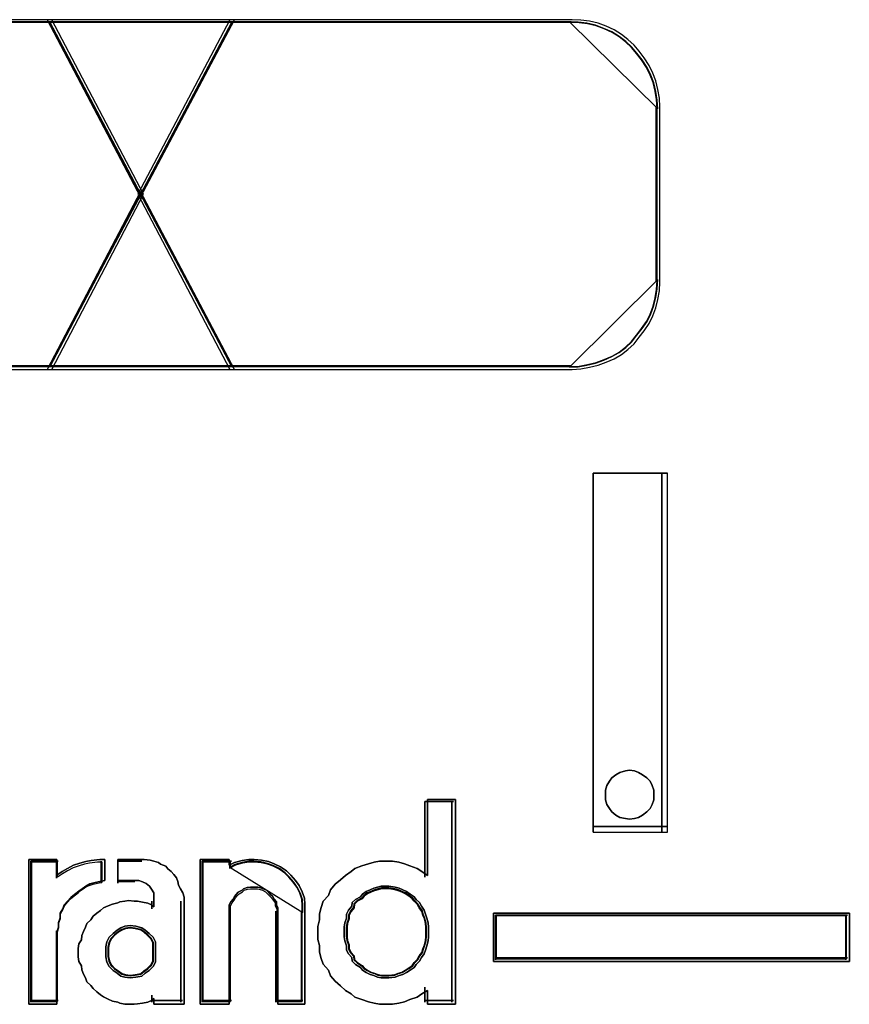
# Model space of a CAD drawing. Extents: x -558982 to 5119495, y -5290134 to 121759.
# Tile 202 of 256: x -466986 to -466890, y 30762 to 30877. Entities that reach past the tile are written whole.
import ezdxf

# ---------------------------------------------------------------- set-up
doc = ezdxf.new("R2010")
doc.units = 0
doc.header["$MEASUREMENT"] = 0
doc.layers.get('0').update_dxf_attribs({"color": 252})
doc.layers.add('45', color=8, linetype='Continuous')

# ---------------------------------------------------------------- blocks, each defined once
blk = doc.blocks.new('*U1033')
at = {"layer": '45', "color": 3}
for points in [[(161.254029, -167.634137), (165.256745, -167.634137), (165.256745, -167.634137), (166.325317, -165.590777), (165.256745, -163.553357), (161.254029, -163.553357)], [(161.254029, -167.634137), (165.256745, -167.634137), (165.256745, -167.634137), (166.325317, -165.590777), (165.256745, -163.553357), (161.254029, -163.553357)], [(161.254029, -167.634137), (165.256745, -167.634137), (165.256745, -167.634137), (166.325317, -165.590777), (165.256745, -163.553357), (161.254029, -163.553357)], [(161.254029, -167.634137), (165.256745, -167.634137), (166.325317, -165.590777), (165.256745, -163.553357), (165.256745, -163.553357), (161.254029, -163.553357)], [(161.254029, -167.634137), (165.256745, -167.634137), (166.325317, -165.590777), (166.325317, -165.590777), (165.256745, -163.553357), (161.254029, -163.553357)], [(161.254029, -167.634137), (165.256745, -167.634137), (165.256745, -167.634137), (166.325317, -165.590777), (165.256745, -163.553357), (161.254029, -163.553357)], [(161.275227, -167.602359), (165.236103, -167.602359), (165.236103, -167.602359), (166.293505, -165.590823), (165.236103, -163.585135), (161.275227, -163.585135)], [(161.275227, -167.602359), (165.236103, -167.602359), (165.236103, -167.602359), (166.293505, -165.590823), (165.236103, -163.585135), (161.275227, -163.585135)], [(161.275227, -167.602359), (165.236103, -167.602359), (165.236103, -167.602359), (166.293505, -165.590823), (165.236103, -163.585135), (161.275227, -163.585135)], [(161.275227, -167.602359), (165.236103, -167.602359), (166.293505, -165.590823), (165.236103, -163.585135), (165.236103, -163.585135), (161.275227, -163.585135)], [(161.275227, -167.602359), (165.236103, -167.602359), (166.293505, -165.590823), (166.293505, -165.590823), (165.236103, -163.585135), (161.275227, -163.585135)], [(161.275227, -167.602359), (165.236103, -167.602359), (165.236103, -167.602359), (166.293505, -165.590823), (165.236103, -163.585135), (161.275227, -163.585135)]]:
    blk.add_lwpolyline(points, dxfattribs=at)
for points in [[(171.317175, -163.57719), (161.267184, -163.57719), (171.317175, -163.57719)], [(165.201288, -163.553357), (166.291818, -165.624201), (167.388373, -163.553357), (165.201288, -163.553357)], [(167.388373, -163.553357), (165.201288, -163.553357), (166.291818, -165.624201), (167.388373, -163.553357)], [(166.291818, -165.624201), (167.388373, -163.553357), (165.201288, -163.553357), (166.291818, -165.624201)], [(167.388373, -163.553357), (165.201288, -163.553357), (166.291818, -165.624201), (167.388373, -163.553357)], [(167.388373, -163.553357), (165.201288, -163.553357), (166.291818, -165.624201), (167.388373, -163.553357)], [(167.388373, -163.553357), (165.201288, -163.553357), (166.291818, -165.624201), (167.388373, -163.553357)], [(167.388373, -163.553357), (165.201288, -163.553357), (166.291818, -165.624201), (167.388373, -163.553357)], [(165.225147, -163.57719), (167.364514, -167.610304), (165.225147, -163.57719)], [(167.364514, -163.57719), (165.225147, -167.610304), (167.364514, -163.57719)], [(165.2331, -163.585135), (166.291906, -165.592423), (167.356561, -163.585135), (165.2331, -163.585135)], [(167.356561, -163.585135), (165.2331, -163.585135), (166.291906, -165.592423), (167.356561, -163.585135)], [(166.291906, -165.592423), (167.356561, -163.585135), (165.2331, -163.585135), (166.291906, -165.592423)], [(167.356561, -163.585135), (165.2331, -163.585135), (166.291906, -165.592423), (167.356561, -163.585135)], [(167.356561, -163.585135), (165.2331, -163.585135), (166.291906, -165.592423), (167.356561, -163.585135)], [(167.356561, -163.585135), (165.2331, -163.585135), (166.291906, -165.592423), (167.356561, -163.585135)], [(167.356561, -163.585135), (165.2331, -163.585135), (166.291906, -165.592423), (167.356561, -163.585135)], [(166.259042, -165.590777), (167.333411, -167.634137), (171.329829, -167.634137), (171.430182, -167.628197), (171.530535, -167.610377), (171.630888, -167.586617), (171.725338, -167.550977), (171.819788, -167.509397), (171.902432, -167.461877), (171.979173, -167.402477), (172.05001, -167.337137), (172.109042, -167.259917), (172.168073, -167.182697), (172.227104, -167.099537), (172.268426, -167.010437), (172.303845, -166.915397), (172.327457, -166.820357), (172.345167, -166.719377), (172.35107, -166.612457), (172.35107, -164.569097), (172.345167, -164.468117), (172.327457, -164.367137), (172.303845, -164.266157), (172.268426, -164.177057), (172.227104, -164.087957), (172.168073, -163.998857), (172.109042, -163.921637), (172.05001, -163.850357), (171.979173, -163.785017), (171.902432, -163.725617), (171.819788, -163.672157), (171.725338, -163.630577), (171.630888, -163.594937), (171.530535, -163.571177), (171.430182, -163.559297), (171.329829, -163.553357), (167.333411, -163.553357), (166.259042, -165.590777)], [(171.329829, -163.553357), (167.333411, -163.553357), (166.259042, -165.590777), (167.333411, -167.634137), (171.329829, -167.634137), (171.430182, -167.628197), (171.530535, -167.610377), (171.630888, -167.586617), (171.725338, -167.550977), (171.819788, -167.509397), (171.902432, -167.461877), (171.979173, -167.402477), (172.05001, -167.337137), (172.109042, -167.259917), (172.168073, -167.182697), (172.227104, -167.099537), (172.268426, -167.010437), (172.303845, -166.915397), (172.327457, -166.820357), (172.345167, -166.719377), (172.35107, -166.612457), (172.35107, -164.569097), (172.345167, -164.468117), (172.327457, -164.367137), (172.303845, -164.266157), (172.268426, -164.177057), (172.227104, -164.087957), (172.168073, -163.998857), (172.109042, -163.921637), (172.05001, -163.850357), (171.979173, -163.785017), (171.902432, -163.725617), (171.819788, -163.672157), (171.725338, -163.630577), (171.630888, -163.594937), (171.530535, -163.571177), (171.430182, -163.559297), (171.329829, -163.553357)], [(166.259042, -165.590777), (167.333411, -167.634137), (171.329829, -167.634137), (171.430182, -167.628197), (171.530535, -167.610377), (171.630888, -167.586617), (171.725338, -167.550977), (171.819788, -167.509397), (171.902432, -167.461877), (171.979173, -167.402477), (172.05001, -167.337137), (172.109042, -167.259917), (172.168073, -167.182697), (172.227104, -167.099537), (172.268426, -167.010437), (172.303845, -166.915397), (172.327457, -166.820357), (172.345167, -166.719377), (172.35107, -166.612457), (172.35107, -164.569097), (172.345167, -164.468117), (172.327457, -164.367137), (172.303845, -164.266157), (172.268426, -164.177057), (172.227104, -164.087957), (172.168073, -163.998857), (172.109042, -163.921637), (172.05001, -163.850357), (171.979173, -163.785017), (171.902432, -163.725617), (171.819788, -163.672157), (171.725338, -163.630577), (171.630888, -163.594937), (171.530535, -163.571177), (171.430182, -163.559297), (171.329829, -163.553357), (167.333411, -163.553357), (166.259042, -165.590777)], [(167.333411, -163.553357), (166.259042, -165.590777), (167.333411, -167.634137), (171.329829, -167.634137), (171.430182, -167.628197), (171.530535, -167.610377), (171.630888, -167.586617), (171.725338, -167.550977), (171.819788, -167.509397), (171.902432, -167.461877), (171.979173, -167.402477), (172.05001, -167.337137), (172.109042, -167.259917), (172.168073, -167.182697), (172.227104, -167.099537), (172.268426, -167.010437), (172.303845, -166.915397), (172.327457, -166.820357), (172.345167, -166.719377), (172.35107, -166.612457), (172.35107, -164.569097), (172.345167, -164.468117), (172.327457, -164.367137), (172.303845, -164.266157), (172.268426, -164.177057), (172.227104, -164.087957), (172.168073, -163.998857), (172.109042, -163.921637), (172.05001, -163.850357), (171.979173, -163.785017), (171.902432, -163.725617), (171.819788, -163.672157), (171.725338, -163.630577), (171.630888, -163.594937), (171.530535, -163.571177), (171.430182, -163.559297), (171.329829, -163.553357), (167.333411, -163.553357)], [(167.333411, -163.553357), (166.259042, -165.590777), (167.333411, -167.634137), (171.329829, -167.634137), (171.430182, -167.628197), (171.530535, -167.610377), (171.630888, -167.586617), (171.725338, -167.550977), (171.819788, -167.509397), (171.902432, -167.461877), (171.979173, -167.402477), (172.05001, -167.337137), (172.109042, -167.259917), (172.168073, -167.182697), (172.227104, -167.099537), (172.268426, -167.010437), (172.303845, -166.915397), (172.327457, -166.820357), (172.345167, -166.719377), (172.35107, -166.612457), (172.35107, -164.569097), (172.345167, -164.468117), (172.327457, -164.367137), (172.303845, -164.266157), (172.268426, -164.177057), (172.227104, -164.087957), (172.168073, -163.998857), (172.109042, -163.921637), (172.05001, -163.850357), (171.979173, -163.785017), (171.902432, -163.725617), (171.819788, -163.672157), (171.725338, -163.630577), (171.630888, -163.594937), (171.530535, -163.571177), (171.430182, -163.559297), (171.329829, -163.553357), (167.333411, -163.553357)], [(171.329829, -167.634137), (171.430182, -167.628197), (171.530535, -167.610377), (171.630888, -167.586617), (171.725338, -167.550977), (171.819788, -167.509397), (171.902432, -167.461877), (171.979173, -167.402477), (172.05001, -167.337137), (172.109042, -167.259917), (172.168073, -167.182697), (172.227104, -167.099537), (172.268426, -167.010437), (172.303845, -166.915397), (172.327457, -166.820357), (172.345167, -166.719377), (172.35107, -166.612457), (172.35107, -164.569097), (172.345167, -164.468117), (172.327457, -164.367137), (172.303845, -164.266157), (172.268426, -164.177057), (172.227104, -164.087957), (172.168073, -163.998857), (172.109042, -163.921637), (172.05001, -163.850357), (171.979173, -163.785017), (171.902432, -163.725617), (171.819788, -163.672157), (171.725338, -163.630577), (171.630888, -163.594937), (171.530535, -163.571177), (171.430182, -163.559297), (171.329829, -163.553357), (167.333411, -163.553357), (166.259042, -165.590777), (167.333411, -167.634137), (171.329829, -167.634137)], [(166.290854, -165.590823), (167.354003, -167.602359), (171.308682, -167.602359), (171.407987, -167.596512), (171.507292, -167.578969), (171.606598, -167.555579), (171.700061, -167.520494), (171.793525, -167.479562), (171.875306, -167.432782), (171.951245, -167.374307), (172.021342, -167.309985), (172.079757, -167.233967), (172.138172, -167.15795), (172.196587, -167.076085), (172.237477, -166.988373), (172.272526, -166.894813), (172.295892, -166.801253), (172.313416, -166.701846), (172.319258, -166.596591), (172.319258, -164.585055), (172.313416, -164.485648), (172.295892, -164.386241), (172.272526, -164.286833), (172.237477, -164.199121), (172.196587, -164.111409), (172.138172, -164.023696), (172.079757, -163.947679), (172.021342, -163.877509), (171.951245, -163.813187), (171.875306, -163.754712), (171.793525, -163.702085), (171.700061, -163.661152), (171.606598, -163.626067), (171.507292, -163.602677), (171.407987, -163.590982), (171.308682, -163.585135), (167.354003, -163.585135), (166.290854, -165.590823)], [(171.308682, -163.585135), (167.354003, -163.585135), (166.290854, -165.590823), (167.354003, -167.602359), (171.308682, -167.602359), (171.407987, -167.596512), (171.507292, -167.578969), (171.606598, -167.555579), (171.700061, -167.520494), (171.793525, -167.479562), (171.875306, -167.432782), (171.951245, -167.374307), (172.021342, -167.309985), (172.079757, -167.233967), (172.138172, -167.15795), (172.196587, -167.076085), (172.237477, -166.988373), (172.272526, -166.894813), (172.295892, -166.801253), (172.313416, -166.701846), (172.319258, -166.596591), (172.319258, -164.585055), (172.313416, -164.485648), (172.295892, -164.386241), (172.272526, -164.286833), (172.237477, -164.199121), (172.196587, -164.111409), (172.138172, -164.023696), (172.079757, -163.947679), (172.021342, -163.877509), (171.951245, -163.813187), (171.875306, -163.754712), (171.793525, -163.702085), (171.700061, -163.661152), (171.606598, -163.626067), (171.507292, -163.602677), (171.407987, -163.590982), (171.308682, -163.585135)], [(166.290854, -165.590823), (167.354003, -167.602359), (171.308682, -167.602359), (171.407987, -167.596512), (171.507292, -167.578969), (171.606598, -167.555579), (171.700061, -167.520494), (171.793525, -167.479562), (171.875306, -167.432782), (171.951245, -167.374307), (172.021342, -167.309985), (172.079757, -167.233967), (172.138172, -167.15795), (172.196587, -167.076085), (172.237477, -166.988373), (172.272526, -166.894813), (172.295892, -166.801253), (172.313416, -166.701846), (172.319258, -166.596591), (172.319258, -164.585055), (172.313416, -164.485648), (172.295892, -164.386241), (172.272526, -164.286833), (172.237477, -164.199121), (172.196587, -164.111409), (172.138172, -164.023696), (172.079757, -163.947679), (172.021342, -163.877509), (171.951245, -163.813187), (171.875306, -163.754712), (171.793525, -163.702085), (171.700061, -163.661152), (171.606598, -163.626067), (171.507292, -163.602677), (171.407987, -163.590982), (171.308682, -163.585135), (167.354003, -163.585135), (166.290854, -165.590823)], [(167.354003, -163.585135), (166.290854, -165.590823), (167.354003, -167.602359), (171.308682, -167.602359), (171.407987, -167.596512), (171.507292, -167.578969), (171.606598, -167.555579), (171.700061, -167.520494), (171.793525, -167.479562), (171.875306, -167.432782), (171.951245, -167.374307), (172.021342, -167.309985), (172.079757, -167.233967), (172.138172, -167.15795), (172.196587, -167.076085), (172.237477, -166.988373), (172.272526, -166.894813), (172.295892, -166.801253), (172.313416, -166.701846), (172.319258, -166.596591), (172.319258, -164.585055), (172.313416, -164.485648), (172.295892, -164.386241), (172.272526, -164.286833), (172.237477, -164.199121), (172.196587, -164.111409), (172.138172, -164.023696), (172.079757, -163.947679), (172.021342, -163.877509), (171.951245, -163.813187), (171.875306, -163.754712), (171.793525, -163.702085), (171.700061, -163.661152), (171.606598, -163.626067), (171.507292, -163.602677), (171.407987, -163.590982), (171.308682, -163.585135), (167.354003, -163.585135)], [(167.354003, -163.585135), (166.290854, -165.590823), (167.354003, -167.602359), (171.308682, -167.602359), (171.407987, -167.596512), (171.507292, -167.578969), (171.606598, -167.555579), (171.700061, -167.520494), (171.793525, -167.479562), (171.875306, -167.432782), (171.951245, -167.374307), (172.021342, -167.309985), (172.079757, -167.233967), (172.138172, -167.15795), (172.196587, -167.076085), (172.237477, -166.988373), (172.272526, -166.894813), (172.295892, -166.801253), (172.313416, -166.701846), (172.319258, -166.596591), (172.319258, -164.585055), (172.313416, -164.485648), (172.295892, -164.386241), (172.272526, -164.286833), (172.237477, -164.199121), (172.196587, -164.111409), (172.138172, -164.023696), (172.079757, -163.947679), (172.021342, -163.877509), (171.951245, -163.813187), (171.875306, -163.754712), (171.793525, -163.702085), (171.700061, -163.661152), (171.606598, -163.626067), (171.507292, -163.602677), (171.407987, -163.590982), (171.308682, -163.585135), (167.354003, -163.585135)], [(171.308682, -167.602359), (171.407987, -167.596512), (171.507292, -167.578969), (171.606598, -167.555579), (171.700061, -167.520494), (171.793525, -167.479562), (171.875306, -167.432782), (171.951245, -167.374307), (172.021342, -167.309985), (172.079757, -167.233967), (172.138172, -167.15795), (172.196587, -167.076085), (172.237477, -166.988373), (172.272526, -166.894813), (172.295892, -166.801253), (172.313416, -166.701846), (172.319258, -166.596591), (172.319258, -164.585055), (172.313416, -164.485648), (172.295892, -164.386241), (172.272526, -164.286833), (172.237477, -164.199121), (172.196587, -164.111409), (172.138172, -164.023696), (172.079757, -163.947679), (172.021342, -163.877509), (171.951245, -163.813187), (171.875306, -163.754712), (171.793525, -163.702085), (171.700061, -163.661152), (171.606598, -163.626067), (171.507292, -163.602677), (171.407987, -163.590982), (171.308682, -163.585135), (167.354003, -163.585135), (166.290854, -165.590823), (167.354003, -167.602359), (171.308682, -167.602359)], [(172.327211, -164.594075), (172.321265, -164.492981), (172.303428, -164.391887), (172.279646, -164.290794), (172.243972, -164.201593), (172.202353, -164.112393), (172.142896, -164.023192), (172.08344, -163.945885), (172.023984, -163.874525), (171.952636, -163.809111), (171.875343, -163.749644), (171.792105, -163.696124), (171.696975, -163.654497), (171.601845, -163.618817), (171.500769, -163.59503), (171.399693, -163.583137), (171.298618, -163.57719), (172.327211, -164.594075)], [(172.308654, -166.606659), (172.308654, -164.575538), (172.308654, -166.606659)], [(167.388373, -167.634137), (166.291818, -165.557997), (165.201288, -167.634137), (167.388373, -167.634137)], [(167.388373, -167.634137), (166.291818, -165.557997), (165.201288, -167.634137), (167.388373, -167.634137)], [(167.388373, -167.634137), (166.291818, -165.557997), (165.201288, -167.634137), (167.388373, -167.634137)], [(167.388373, -167.634137), (166.291818, -165.557997), (165.201288, -167.634137), (167.388373, -167.634137)], [(167.388373, -167.634137), (166.291818, -165.557997), (165.201288, -167.634137), (167.388373, -167.634137)], [(167.388373, -167.634137), (166.291818, -165.557997), (165.201288, -167.634137), (167.388373, -167.634137)], [(167.388373, -167.634137), (166.291818, -165.557997), (165.201288, -167.634137), (167.388373, -167.634137)], [(167.356561, -167.602359), (166.291906, -165.589775), (165.2331, -167.602359), (167.356561, -167.602359)], [(167.356561, -167.602359), (166.291906, -165.589775), (165.2331, -167.602359), (167.356561, -167.602359)], [(167.356561, -167.602359), (166.291906, -165.589775), (165.2331, -167.602359), (167.356561, -167.602359)], [(167.356561, -167.602359), (166.291906, -165.589775), (165.2331, -167.602359), (167.356561, -167.602359)], [(167.356561, -167.602359), (166.291906, -165.589775), (165.2331, -167.602359), (167.356561, -167.602359)], [(167.356561, -167.602359), (166.291906, -165.589775), (165.2331, -167.602359), (167.356561, -167.602359)], [(167.356561, -167.602359), (166.291906, -165.589775), (165.2331, -167.602359), (167.356561, -167.602359)], [(171.298618, -167.610304), (171.399693, -167.604345), (171.500769, -167.58647), (171.601845, -167.562637), (171.696975, -167.526887), (171.792105, -167.485179), (171.875343, -167.437513), (171.952636, -167.37793), (172.023984, -167.312388), (172.08344, -167.23493), (172.142896, -167.157472), (172.202353, -167.074056), (172.243972, -166.984681), (172.279646, -166.889348), (172.303428, -166.794015), (172.321265, -166.692724), (172.327211, -166.585474), (171.298618, -167.610304)], [(171.317175, -167.591767), (161.267184, -167.591767), (171.317175, -167.591767)]]:
    blk.add_lwpolyline(points, close=True, dxfattribs=at)
at = {"layer": '45', "color": 7}
for points in [[(171.571672, -173.033689), (171.571672, -168.846984), (171.571672, -173.033689)], [(171.571672, -168.846984), (172.438553, -168.846984), (171.571672, -168.846984)], [(171.571672, -173.033689), (172.438553, -173.033689), (172.438553, -168.846984), (171.571672, -168.846984), (171.571672, -173.033689)], [(172.372278, -173.033689), (172.372278, -168.846984), (172.372278, -173.033689)], [(172.279493, -172.59807), (172.279493, -172.545108), (172.259657, -172.492145), (172.239821, -172.439182), (172.200149, -172.39946), (172.147254, -172.366358), (172.10097, -172.339877), (172.054687, -172.320016), (171.995179, -172.313396), (171.948896, -172.320016), (171.882776, -172.339877), (171.836493, -172.366358), (171.790209, -172.39946), (171.763761, -172.439182), (171.730702, -172.492145), (171.717478, -172.545108), (171.717478, -172.59807), (171.717478, -172.657653), (171.730702, -172.710616), (171.763761, -172.756959), (171.790209, -172.796681), (171.836493, -172.836403), (171.882776, -172.862884), (171.948896, -172.876125), (171.995179, -172.882745), (172.054687, -172.876125), (172.10097, -172.862884), (172.147254, -172.836403), (172.200149, -172.796681), (172.239821, -172.756959), (172.259657, -172.710616), (172.279493, -172.657653), (172.279493, -172.59807)], [(171.995179, -172.313396), (172.054687, -172.320016), (172.10097, -172.339877), (172.147254, -172.366358), (172.200149, -172.39946), (172.239821, -172.439182), (172.259657, -172.492145), (172.279493, -172.545108), (172.279493, -172.59807), (172.279493, -172.657653), (172.259657, -172.710616), (172.239821, -172.756959), (172.200149, -172.796681), (172.147254, -172.836403), (172.10097, -172.862884), (172.054687, -172.876125), (171.995179, -172.882745), (171.948896, -172.876125), (171.882776, -172.862884), (171.836493, -172.836403), (171.790209, -172.796681), (171.763761, -172.756959), (171.730702, -172.710616), (171.717478, -172.657653), (171.717478, -172.59807), (171.717478, -172.545108), (171.730702, -172.492145), (171.763761, -172.439182), (171.790209, -172.39946), (171.836493, -172.366358), (171.882776, -172.339877), (171.948896, -172.320016), (171.995179, -172.313396)], [(169.967809, -172.652357), (169.967809, -175.043625), (169.639204, -175.043625), (169.639204, -174.881403), (169.572266, -174.923461), (169.517498, -174.95951), (169.432304, -174.989551), (169.371452, -175.013584), (169.304514, -175.031609), (169.23149, -175.043625), (169.146296, -175.043625), (169.079358, -175.043625), (169.018505, -175.031609), (168.951567, -175.013584), (168.872459, -174.989551), (168.79335, -174.95951), (168.750753, -174.923461), (168.683815, -174.881403), (168.622962, -174.82733), (168.562109, -174.773256), (168.507342, -174.713174), (168.483001, -174.647083), (168.422148, -174.574985), (168.397807, -174.508894), (168.379551, -174.436796), (168.379551, -174.358689), (168.361295, -174.286591), (168.361295, -174.208484), (168.361295, -174.136385), (168.379551, -174.058279), (168.379551, -173.98618), (168.397807, -173.914081), (168.422148, -173.841983), (168.483001, -173.775893), (168.507342, -173.709802), (168.562109, -173.643712), (168.622962, -173.589638), (168.683815, -173.541572), (168.750753, -173.493507), (168.79335, -173.457457), (168.872459, -173.427416), (168.951567, -173.403384), (169.018505, -173.385359), (169.079358, -173.373342), (169.146296, -173.373342), (169.23149, -173.373342), (169.304514, -173.385359), (169.371452, -173.403384), (169.432304, -173.427416), (169.517498, -173.457457), (169.572266, -173.493507), (169.639204, -173.541572), (169.639204, -172.652357), (169.967809, -172.652357)], [(168.507342, -173.709802), (168.483001, -173.775893), (168.422148, -173.841983), (168.397807, -173.914081), (168.379551, -173.98618), (168.379551, -174.058279), (168.361295, -174.136385), (168.361295, -174.208484), (168.361295, -174.286591), (168.379551, -174.358689), (168.379551, -174.436796), (168.397807, -174.508894), (168.422148, -174.574985), (168.483001, -174.647083), (168.507342, -174.713174), (168.562109, -174.773256), (168.622962, -174.82733), (168.683815, -174.881403), (168.750753, -174.923461), (168.79335, -174.95951), (168.872459, -174.989551), (168.951567, -175.013584), (169.018505, -175.031609), (169.079358, -175.043625), (169.146296, -175.043625), (169.23149, -175.043625), (169.304514, -175.031609), (169.371452, -175.013584), (169.432304, -174.989551), (169.517498, -174.95951), (169.572266, -174.923461), (169.639204, -174.881403), (169.639204, -175.043625), (169.967809, -175.043625), (169.967809, -172.652357), (169.639204, -172.652357), (169.639204, -173.541572), (169.572266, -173.493507), (169.517498, -173.457457), (169.432304, -173.427416), (169.371452, -173.403384), (169.304514, -173.385359), (169.23149, -173.373342), (169.146296, -173.373342), (169.079358, -173.373342), (169.018505, -173.385359), (168.951567, -173.403384), (168.872459, -173.427416), (168.79335, -173.457457), (168.750753, -173.493507), (168.683815, -173.541572), (168.622962, -173.589638), (168.562109, -173.643712), (168.507342, -173.709802)], [(169.609922, -172.67619), (169.609922, -173.560668), (169.609922, -172.67619)], [(169.609922, -172.67619), (169.94395, -172.67619), (169.609922, -172.67619)], [(169.925393, -172.67619), (169.925393, -175.019792), (169.925393, -172.67619)], [(171.571672, -172.967485), (172.438553, -172.967485), (171.571672, -172.967485)], [(164.986556, -173.354114), (165.314078, -173.354114), (165.314078, -173.536435), (165.377063, -173.493893), (165.440048, -173.457429), (165.509332, -173.420965), (165.584914, -173.396655), (165.654197, -173.378423), (165.717182, -173.366268), (165.817958, -173.354114), (165.874645, -173.354114), (165.874645, -173.597209), (165.817958, -173.609363), (165.761272, -173.621518), (165.698287, -173.63975), (165.654197, -173.66406), (165.610108, -173.694447), (165.572317, -173.724834), (165.521929, -173.761298), (165.477839, -173.797762), (165.440048, -173.840304), (165.402257, -173.882846), (165.383361, -173.931465), (165.351869, -173.980084), (165.351869, -174.03478), (165.332973, -174.089477), (165.332973, -174.144173), (165.314078, -174.198869), (165.314078, -175.043625), (164.986556, -175.043625), (164.986556, -173.354114)], [(165.572317, -173.724834), (165.610108, -173.694447), (165.654197, -173.66406), (165.698287, -173.63975), (165.761272, -173.621518), (165.817958, -173.609363), (165.874645, -173.597209), (165.874645, -173.354114), (165.817958, -173.354114), (165.717182, -173.366268), (165.654197, -173.378423), (165.584914, -173.396655), (165.509332, -173.420965), (165.440048, -173.457429), (165.377063, -173.493893), (165.314078, -173.536435), (165.314078, -173.354114), (164.986556, -173.354114), (164.986556, -175.043625), (165.314078, -175.043625), (165.314078, -174.198869), (165.332973, -174.144173), (165.332973, -174.089477), (165.351869, -174.03478), (165.351869, -173.980084), (165.383361, -173.931465), (165.402257, -173.882846), (165.440048, -173.840304), (165.477839, -173.797762), (165.521929, -173.761298), (165.572317, -173.724834)], [(165.010415, -173.375299), (165.010415, -175.019792), (165.010415, -173.375299)], [(165.010415, -173.375299), (165.331187, -173.375299), (165.010415, -173.375299)], [(165.562164, -173.742666), (165.597247, -173.713422), (165.638178, -173.684178), (165.679109, -173.660783), (165.737582, -173.643237), (165.790207, -173.631539), (165.842833, -173.619842), (165.842833, -173.385891), (165.790207, -173.385891), (165.696651, -173.397589), (165.638178, -173.409286), (165.573858, -173.426833), (165.503691, -173.450228), (165.439371, -173.48532), (165.380898, -173.520413), (165.322426, -173.561354), (165.322426, -173.385891), (165.018368, -173.385891), (165.018368, -175.011848), (165.322426, -175.011848), (165.322426, -174.198869), (165.339968, -174.14623), (165.339968, -174.093592), (165.357509, -174.040953), (165.357509, -173.988314), (165.386746, -173.941524), (165.404288, -173.894734), (165.439371, -173.853792), (165.474455, -173.812851), (165.515386, -173.777758), (165.562164, -173.742666)], [(165.31263, -173.375299), (165.31263, -173.571261), (165.31263, -173.375299)], [(166.8025, -173.834227), (166.8025, -175.043625), (166.445259, -175.043625), (166.445259, -174.976774), (166.420622, -175.001084), (166.377507, -175.019316), (166.315913, -175.03147), (166.25432, -175.037548), (166.217364, -175.043625), (166.149612, -175.043625), (166.106496, -175.043625), (166.051063, -175.03147), (166.026425, -175.019316), (165.964832, -175.007161), (165.915558, -174.982851), (165.860124, -174.958542), (165.823168, -174.934232), (165.780053, -174.897768), (165.736937, -174.861304), (165.7123, -174.82484), (165.663026, -174.782298), (165.650707, -174.733679), (165.62607, -174.691137), (165.607592, -174.642518), (165.601432, -174.593899), (165.570636, -174.54528), (165.564476, -174.490584), (165.564476, -174.441965), (165.564476, -174.393346), (165.570636, -174.338649), (165.601432, -174.29003), (165.607592, -174.241411), (165.62607, -174.192792), (165.650707, -174.144173), (165.663026, -174.101631), (165.7123, -174.05909), (165.736937, -174.016548), (165.780053, -173.980084), (165.823168, -173.949697), (165.860124, -173.91931), (165.915558, -173.895), (165.964832, -173.876768), (166.026425, -173.858536), (166.051063, -173.846381), (166.106496, -173.840304), (166.149612, -173.834227), (166.217364, -173.840304), (166.25432, -173.840304), (166.315913, -173.852459), (166.377507, -173.864613), (166.420622, -173.882846), (166.445259, -173.907155), (166.445259, -173.834227), (166.445259, -173.791685), (166.445259, -173.743066), (166.420622, -173.700524), (166.395984, -173.66406), (166.359029, -173.633673), (166.315913, -173.615441), (166.272798, -173.597209), (166.217364, -173.597209), (166.026425, -173.597209), (166.026425, -173.354114), (166.303595, -173.354114), (166.334391, -173.354114), (166.402144, -173.360191), (166.445259, -173.372346), (166.500693, -173.390578), (166.52533, -173.40881), (166.586923, -173.433119), (166.611561, -173.463506), (166.648517, -173.493893), (166.679313, -173.530358), (166.71011, -173.566822), (166.728588, -173.609363), (166.734747, -173.651905), (166.759384, -173.694447), (166.784022, -173.743066), (166.8025, -173.791685), (166.8025, -173.834227)], [(166.611561, -173.463506), (166.586923, -173.433119), (166.52533, -173.40881), (166.500693, -173.390578), (166.445259, -173.372346), (166.402144, -173.360191), (166.334391, -173.354114), (166.303595, -173.354114), (166.026425, -173.354114), (166.026425, -173.597209), (166.217364, -173.597209), (166.272798, -173.597209), (166.315913, -173.615441), (166.359029, -173.633673), (166.395984, -173.66406), (166.420622, -173.700524), (166.445259, -173.743066), (166.445259, -173.791685), (166.445259, -173.834227), (166.445259, -173.907155), (166.420622, -173.882846), (166.377507, -173.864613), (166.315913, -173.852459), (166.25432, -173.840304), (166.217364, -173.840304), (166.149612, -173.834227), (166.106496, -173.840304), (166.051063, -173.846381), (166.026425, -173.858536), (165.964832, -173.876768), (165.915558, -173.895), (165.860124, -173.91931), (165.823168, -173.949697), (165.780053, -173.980084), (165.736937, -174.016548), (165.7123, -174.05909), (165.663026, -174.101631), (165.650707, -174.144173), (165.62607, -174.192792), (165.607592, -174.241411), (165.601432, -174.29003), (165.570636, -174.338649), (165.564476, -174.393346), (165.564476, -174.441965), (165.564476, -174.490584), (165.570636, -174.54528), (165.601432, -174.593899), (165.607592, -174.642518), (165.62607, -174.691137), (165.650707, -174.733679), (165.663026, -174.782298), (165.7123, -174.82484), (165.736937, -174.861304), (165.780053, -174.897768), (165.823168, -174.934232), (165.860124, -174.958542), (165.915558, -174.982851), (165.964832, -175.007161), (166.026425, -175.019316), (166.051063, -175.03147), (166.106496, -175.043625), (166.149612, -175.043625), (166.217364, -175.043625), (166.25432, -175.037548), (166.315913, -175.03147), (166.377507, -175.019316), (166.420622, -175.001084), (166.445259, -174.976774), (166.445259, -175.043625), (166.8025, -175.043625), (166.8025, -173.834227), (166.8025, -173.791685), (166.784022, -173.743066), (166.759384, -173.694447), (166.734747, -173.651905), (166.728588, -173.609363), (166.71011, -173.566822), (166.679313, -173.530358), (166.648517, -173.493893), (166.611561, -173.463506)], [(165.832229, -173.375299), (165.832229, -173.62952), (165.832229, -173.375299)], [(166.025753, -173.375299), (166.025753, -173.62952), (166.025753, -173.375299)], [(166.30676, -173.375299), (166.025753, -173.375299), (166.30676, -173.375299)], [(167.327547, -173.420965), (167.38927, -173.390578), (167.475683, -173.366268), (167.555923, -173.354114), (167.617646, -173.354114), (167.704058, -173.360191), (167.784298, -173.378423), (167.852194, -173.402733), (167.926261, -173.439197), (167.994157, -173.487816), (168.043535, -173.536435), (168.099086, -173.597209), (168.142292, -173.657983), (168.179326, -173.730911), (168.204015, -173.80384), (168.210187, -173.876768), (168.210187, -173.955774), (168.210187, -175.043625), (167.8954, -175.043625), (167.8954, -173.955774), (167.8954, -173.91931), (167.876883, -173.882846), (167.876883, -173.846381), (167.852194, -173.815994), (167.833677, -173.785608), (167.808987, -173.761298), (167.784298, -173.736988), (167.759609, -173.712679), (167.722575, -173.694447), (167.679369, -173.682292), (167.660852, -173.676215), (167.611474, -173.676215), (167.57444, -173.676215), (167.537406, -173.682292), (167.4942, -173.694447), (167.475683, -173.712679), (167.432477, -173.736988), (167.407787, -173.761298), (167.38927, -173.785608), (167.370754, -173.815994), (167.346064, -173.846381), (167.327547, -173.882846), (167.327547, -173.91931), (167.327547, -173.955774), (167.327547, -175.043625), (166.98807, -175.043625), (166.98807, -173.354114), (167.327547, -173.354114), (167.327547, -173.420965)], [(168.142292, -173.657983), (168.099086, -173.597209), (168.043535, -173.536435), (167.994157, -173.487816), (167.926261, -173.439197), (167.852194, -173.402733), (167.784298, -173.378423), (167.704058, -173.360191), (167.617646, -173.354114), (167.555923, -173.354114), (167.475683, -173.366268), (167.38927, -173.390578), (167.327547, -173.420965), (167.327547, -173.354114), (166.98807, -173.354114), (166.98807, -175.043625), (167.327547, -175.043625), (167.327547, -173.955774), (167.327547, -173.91931), (167.327547, -173.882846), (167.346064, -173.846381), (167.370754, -173.815994), (167.38927, -173.785608), (167.407787, -173.761298), (167.432477, -173.736988), (167.475683, -173.712679), (167.4942, -173.694447), (167.537406, -173.682292), (167.57444, -173.676215), (167.611474, -173.676215), (167.660852, -173.676215), (167.679369, -173.682292), (167.722575, -173.694447), (167.759609, -173.712679), (167.784298, -173.736988), (167.808987, -173.761298), (167.833677, -173.785608), (167.852194, -173.815994), (167.876883, -173.846381), (167.876883, -173.882846), (167.8954, -173.91931), (167.8954, -173.955774), (167.8954, -175.043625), (168.210187, -175.043625), (168.210187, -173.955774), (168.210187, -173.876768), (168.204015, -173.80384), (168.179326, -173.730911), (168.142292, -173.657983)], [(167.01193, -173.375299), (167.01193, -175.019792), (167.01193, -173.375299)], [(167.01193, -173.375299), (167.351259, -173.375299), (167.01193, -173.375299)], [(168.114015, -173.678329), (168.073058, -173.619842), (168.020399, -173.561354), (167.973591, -173.514564), (167.909231, -173.467774), (167.839019, -173.432681), (167.774658, -173.409286), (167.698595, -173.39174), (167.616682, -173.385891), (167.558172, -173.385891), (167.482109, -173.397589), (167.400196, -173.420984), (167.341686, -173.450228), (167.341686, -173.385891), (167.019883, -173.385891), (167.019883, -175.011848), (167.341686, -175.011848), (167.341686, -173.964919), (167.341686, -173.929826), (167.341686, -173.894734), (167.359239, -173.859641), (167.382643, -173.830397), (167.400196, -173.801153), (167.417749, -173.777758), (167.441153, -173.754363), (167.482109, -173.730968), (167.499662, -173.713422), (167.540619, -173.701724), (167.575725, -173.695876), (167.610831, -173.695876), (167.657639, -173.695876), (167.675192, -173.701724), (167.716148, -173.713422), (167.751254, -173.730968), (167.774658, -173.754363), (167.798062, -173.777758), (167.821466, -173.801153), (167.839019, -173.830397), (167.862423, -173.859641), (167.862423, -173.894734), (167.879976, -173.929826), (167.879976, -173.964919), (167.879976, -175.011848), (168.178375, -175.011848), (168.178375, -173.964919), (168.178375, -173.888885), (168.172524, -173.8187), (168.14912, -173.748515), (168.114015, -173.678329)], [(168.186328, -173.973778), (168.186328, -173.89519), (168.180359, -173.822647), (168.156481, -173.750104), (168.120665, -173.677561), (168.078879, -173.617108), (168.025154, -173.556656), (167.977399, -173.508294), (167.911735, -173.459932), (167.840102, -173.423661), (167.774439, -173.39948), (167.696836, -173.381344), (167.613265, -173.375299), (167.55357, -173.375299), (167.475968, -173.387389), (167.392396, -173.41157), (167.332702, -173.441796), (168.186328, -173.973778)], [(167.332702, -173.375299), (167.332702, -173.460039), (167.332702, -173.375299)], [(166.025753, -173.610983), (166.224579, -173.610983), (166.025753, -173.610983)], [(169.652339, -174.198869), (169.652339, -174.142889), (169.646074, -174.093129), (169.633545, -174.037148), (169.614752, -173.993608), (169.602223, -173.943848), (169.5709, -173.900307), (169.545842, -173.856767), (169.508255, -173.819447), (169.483197, -173.788346), (169.439346, -173.757246), (169.395494, -173.726146), (169.351643, -173.707486), (169.307791, -173.688826), (169.26394, -173.676386), (169.188766, -173.663946), (169.144914, -173.663946), (169.101063, -173.663946), (169.057211, -173.676386), (169.01336, -173.688826), (168.969509, -173.707486), (168.925657, -173.726146), (168.881806, -173.757246), (168.856748, -173.788346), (168.800367, -173.819447), (168.76278, -173.856767), (168.756516, -173.900307), (168.718929, -173.943848), (168.693871, -173.993608), (168.693871, -174.037148), (168.675077, -174.093129), (168.668813, -174.142889), (168.668813, -174.198869), (168.668813, -174.25485), (168.675077, -174.30461), (168.693871, -174.36059), (168.693871, -174.410351), (168.718929, -174.453891), (168.756516, -174.497431), (168.76278, -174.540972), (168.800367, -174.578292), (168.856748, -174.615612), (168.881806, -174.646713), (168.925657, -174.671593), (168.969509, -174.696473), (169.01336, -174.708913), (169.057211, -174.727573), (169.101063, -174.733793), (169.144914, -174.733793), (169.188766, -174.733793), (169.26394, -174.727573), (169.307791, -174.708913), (169.351643, -174.696473), (169.395494, -174.671593), (169.439346, -174.646713), (169.483197, -174.615612), (169.508255, -174.578292), (169.545842, -174.540972), (169.5709, -174.497431), (169.602223, -174.453891), (169.614752, -174.410351), (169.633545, -174.36059), (169.646074, -174.30461), (169.652339, -174.25485), (169.652339, -174.198869)], [(169.144914, -173.663946), (169.188766, -173.663946), (169.26394, -173.676386), (169.307791, -173.688826), (169.351643, -173.707486), (169.395494, -173.726146), (169.439346, -173.757246), (169.483197, -173.788346), (169.508255, -173.819447), (169.545842, -173.856767), (169.5709, -173.900307), (169.602223, -173.943848), (169.614752, -173.993608), (169.633545, -174.037148), (169.646074, -174.093129), (169.652339, -174.142889), (169.652339, -174.198869), (169.652339, -174.25485), (169.646074, -174.30461), (169.633545, -174.36059), (169.614752, -174.410351), (169.602223, -174.453891), (169.5709, -174.497431), (169.545842, -174.540972), (169.508255, -174.578292), (169.483197, -174.615612), (169.439346, -174.646713), (169.395494, -174.671593), (169.351643, -174.696473), (169.307791, -174.708913), (169.26394, -174.727573), (169.188766, -174.733793), (169.144914, -174.733793), (169.101063, -174.733793), (169.057211, -174.727573), (169.01336, -174.708913), (168.969509, -174.696473), (168.925657, -174.671593), (168.881806, -174.646713), (168.856748, -174.615612), (168.800367, -174.578292), (168.76278, -174.540972), (168.756516, -174.497431), (168.718929, -174.453891), (168.693871, -174.410351), (168.693871, -174.36059), (168.675077, -174.30461), (168.668813, -174.25485), (168.668813, -174.198869), (168.668813, -174.142889), (168.675077, -174.093129), (168.693871, -174.037148), (168.693871, -173.993608), (168.718929, -173.943848), (168.756516, -173.900307), (168.76278, -173.856767), (168.800367, -173.819447), (168.856748, -173.788346), (168.881806, -173.757246), (168.925657, -173.726146), (168.969509, -173.707486), (169.01336, -173.688826), (169.057211, -173.676386), (169.101063, -173.663946), (169.144914, -173.663946)], [(169.395494, -173.726146), (169.439346, -173.757246), (169.483197, -173.788346), (169.508255, -173.819447), (169.545842, -173.856767), (169.5709, -173.900307), (169.602223, -173.943848), (169.614752, -173.993608), (169.633545, -174.037148), (169.646074, -174.093129), (169.652339, -174.142889), (169.652339, -174.198869), (169.652339, -174.25485), (169.646074, -174.30461), (169.633545, -174.36059), (169.614752, -174.410351), (169.602223, -174.453891), (169.5709, -174.497431), (169.545842, -174.540972), (169.508255, -174.578292), (169.483197, -174.615612), (169.439346, -174.646713), (169.395494, -174.671593), (169.351643, -174.696473), (169.307791, -174.708913), (169.26394, -174.727573), (169.188766, -174.733793), (169.144914, -174.733793), (169.101063, -174.733793), (169.057211, -174.727573), (169.01336, -174.708913), (168.969509, -174.696473), (168.925657, -174.671593), (168.881806, -174.646713), (168.856748, -174.615612), (168.800367, -174.578292), (168.76278, -174.540972), (168.756516, -174.497431), (168.718929, -174.453891), (168.693871, -174.410351), (168.693871, -174.36059), (168.675077, -174.30461), (168.668813, -174.25485), (168.668813, -174.198869), (168.668813, -174.142889), (168.675077, -174.093129), (168.693871, -174.037148), (168.693871, -173.993608), (168.718929, -173.943848), (168.756516, -173.900307), (168.76278, -173.856767), (168.800367, -173.819447), (168.856748, -173.788346), (168.881806, -173.757246), (168.925657, -173.726146), (168.969509, -173.707486), (169.01336, -173.688826), (169.057211, -173.676386), (169.101063, -173.663946), (169.144914, -173.663946), (169.188766, -173.663946), (169.26394, -173.676386), (169.307791, -173.688826), (169.351643, -173.707486), (169.395494, -173.726146)], [(169.145674, -174.70996), (169.187398, -174.70996), (169.258925, -174.704002), (169.300649, -174.686127), (169.342373, -174.67421), (169.384097, -174.650377), (169.42582, -174.626544), (169.467544, -174.596752), (169.491387, -174.561002), (169.52715, -174.525252), (169.550992, -174.483544), (169.580795, -174.441836), (169.592716, -174.400128), (169.610598, -174.352461), (169.622519, -174.298837), (169.628479, -174.25117), (169.628479, -174.197545), (169.628479, -174.143921), (169.622519, -174.096254), (169.610598, -174.042629), (169.592716, -174.000921), (169.580795, -173.953255), (169.550992, -173.911546), (169.52715, -173.869838), (169.491387, -173.834088), (169.467544, -173.804297), (169.42582, -173.774505), (169.384097, -173.744714), (169.342373, -173.726839), (169.300649, -173.708964), (169.258925, -173.697047), (169.187398, -173.685131), (169.145674, -173.685131), (169.10395, -173.685131), (169.062226, -173.697047), (169.020503, -173.708964), (168.978779, -173.726839), (168.937055, -173.744714), (168.895331, -173.774505), (168.871489, -173.804297), (168.817844, -173.834088), (168.78208, -173.869838), (168.77612, -173.911546), (168.740356, -173.953255), (168.716514, -174.000921), (168.716514, -174.042629), (168.698632, -174.096254), (168.692672, -174.143921), (168.692672, -174.197545), (168.692672, -174.25117), (168.698632, -174.298837), (168.716514, -174.352461), (168.716514, -174.400128), (168.740356, -174.441836), (168.77612, -174.483544), (168.78208, -174.525252), (168.817844, -174.561002), (168.871489, -174.596752), (168.895331, -174.626544), (168.937055, -174.650377), (168.978779, -174.67421), (169.020503, -174.686127), (169.062226, -174.704002), (169.10395, -174.70996), (169.145674, -174.70996)], [(169.620526, -174.198869), (169.620526, -174.146215), (169.614667, -174.09941), (169.602949, -174.046755), (169.585371, -174.005802), (169.573652, -173.958997), (169.544356, -173.918044), (169.520919, -173.87709), (169.485764, -173.841987), (169.462327, -173.812734), (169.421312, -173.783481), (169.380297, -173.754229), (169.339283, -173.736677), (169.298268, -173.719125), (169.257253, -173.707424), (169.186942, -173.695723), (169.145928, -173.695723), (169.104913, -173.695723), (169.063898, -173.707424), (169.022883, -173.719125), (168.981869, -173.736677), (168.940854, -173.754229), (168.899839, -173.783481), (168.876402, -173.812734), (168.823669, -173.841987), (168.788514, -173.87709), (168.782654, -173.918044), (168.747499, -173.958997), (168.724062, -174.005802), (168.724062, -174.046755), (168.706484, -174.09941), (168.700625, -174.146215), (168.700625, -174.198869), (168.700625, -174.251524), (168.706484, -174.298328), (168.724062, -174.350983), (168.724062, -174.397788), (168.747499, -174.438741), (168.782654, -174.479695), (168.788514, -174.520649), (168.823669, -174.555752), (168.876402, -174.590855), (168.899839, -174.620108), (168.940854, -174.64351), (168.981869, -174.666912), (169.022883, -174.678613), (169.063898, -174.696165), (169.104913, -174.702015), (169.145928, -174.702015), (169.186942, -174.702015), (169.257253, -174.696165), (169.298268, -174.678613), (169.339283, -174.666912), (169.380297, -174.64351), (169.421312, -174.620108), (169.462327, -174.590855), (169.485764, -174.555752), (169.520919, -174.520649), (169.544356, -174.479695), (169.573652, -174.438741), (169.585371, -174.397788), (169.602949, -174.350983), (169.614667, -174.298328), (169.620526, -174.251524), (169.620526, -174.198869)], [(166.423405, -173.838723), (166.423405, -173.928759), (166.423405, -173.838723)], [(166.760083, -173.838723), (166.760083, -175.019792), (166.760083, -173.838723)], [(167.332702, -173.955241), (167.332702, -175.019792), (167.332702, -173.955241)], [(167.870858, -173.955241), (167.870858, -175.019792), (167.870858, -173.955241)], [(168.167771, -173.955241), (168.167771, -175.019792), (168.167771, -173.955241)], [(170.410528, -173.979074), (174.562015, -173.979074), (174.562015, -174.545775), (170.410528, -174.545775), (170.410528, -173.979074)], [(165.31263, -174.188277), (165.31263, -175.019792), (165.31263, -174.188277)], [(166.465821, -174.432532), (166.465821, -174.373589), (166.465821, -174.314647), (166.439431, -174.262254), (166.393249, -174.21641), (166.347068, -174.177115), (166.307483, -174.150918), (166.234912, -174.131271), (166.168938, -174.124722), (166.109561, -174.131271), (166.063379, -174.150918), (166.017197, -174.177115), (165.971015, -174.21641), (165.924833, -174.262254), (165.898444, -174.314647), (165.885249, -174.373589), (165.885249, -174.432532), (165.885249, -174.491474), (165.898444, -174.550417), (165.924833, -174.60281), (165.971015, -174.648654), (166.017197, -174.6814), (166.063379, -174.714146), (166.109561, -174.727244), (166.168938, -174.733793), (166.234912, -174.727244), (166.307483, -174.714146), (166.347068, -174.6814), (166.393249, -174.648654), (166.439431, -174.60281), (166.465821, -174.550417), (166.465821, -174.491474), (166.465821, -174.432532)], [(166.168938, -174.124722), (166.234912, -174.131271), (166.307483, -174.150918), (166.347068, -174.177115), (166.393249, -174.21641), (166.439431, -174.262254), (166.465821, -174.314647), (166.465821, -174.373589), (166.465821, -174.432532), (166.465821, -174.491474), (166.465821, -174.550417), (166.439431, -174.60281), (166.393249, -174.648654), (166.347068, -174.6814), (166.307483, -174.714146), (166.234912, -174.727244), (166.168938, -174.733793), (166.109561, -174.727244), (166.063379, -174.714146), (166.017197, -174.6814), (165.971015, -174.648654), (165.924833, -174.60281), (165.898444, -174.550417), (165.885249, -174.491474), (165.885249, -174.432532), (165.885249, -174.373589), (165.898444, -174.314647), (165.924833, -174.262254), (165.971015, -174.21641), (166.017197, -174.177115), (166.063379, -174.150918), (166.109561, -174.131271), (166.168938, -174.124722)], [(166.465821, -174.314647), (166.465821, -174.373589), (166.465821, -174.432532), (166.465821, -174.491474), (166.465821, -174.550417), (166.439431, -174.60281), (166.393249, -174.648654), (166.347068, -174.6814), (166.307483, -174.714146), (166.234912, -174.727244), (166.168938, -174.733793), (166.109561, -174.727244), (166.063379, -174.714146), (166.017197, -174.6814), (165.971015, -174.648654), (165.924833, -174.60281), (165.898444, -174.550417), (165.885249, -174.491474), (165.885249, -174.432532), (165.885249, -174.373589), (165.898444, -174.314647), (165.924833, -174.262254), (165.971015, -174.21641), (166.017197, -174.177115), (166.063379, -174.150918), (166.109561, -174.131271), (166.168938, -174.124722), (166.234912, -174.131271), (166.307483, -174.150918), (166.347068, -174.177115), (166.393249, -174.21641), (166.439431, -174.262254), (166.465821, -174.314647)], [(166.441962, -174.432276), (166.441962, -174.377946), (166.441962, -174.323617), (166.417741, -174.275324), (166.375355, -174.233067), (166.332969, -174.196848), (166.296638, -174.172701), (166.230031, -174.154591), (166.16948, -174.148555), (166.114983, -174.154591), (166.072597, -174.172701), (166.030211, -174.196848), (165.987825, -174.233067), (165.945439, -174.275324), (165.921218, -174.323617), (165.909108, -174.377946), (165.909108, -174.432276), (165.909108, -174.486605), (165.921218, -174.540935), (165.945439, -174.589228), (165.987825, -174.631484), (166.030211, -174.661667), (166.072597, -174.69185), (166.114983, -174.703923), (166.16948, -174.70996), (166.230031, -174.703923), (166.296638, -174.69185), (166.332969, -174.661667), (166.375355, -174.631484), (166.417741, -174.589228), (166.441962, -174.540935), (166.441962, -174.486605), (166.441962, -174.432276)], [(166.434009, -174.43219), (166.434009, -174.379398), (166.434009, -174.326606), (166.410511, -174.27968), (166.36939, -174.23862), (166.328269, -174.203425), (166.293023, -174.179962), (166.228405, -174.162365), (166.169661, -174.156499), (166.116791, -174.162365), (166.07567, -174.179962), (166.034549, -174.203425), (165.993428, -174.23862), (165.952308, -174.27968), (165.92881, -174.326606), (165.917061, -174.379398), (165.917061, -174.43219), (165.917061, -174.484982), (165.92881, -174.537774), (165.952308, -174.5847), (165.993428, -174.62576), (166.034549, -174.655089), (166.07567, -174.684418), (166.116791, -174.69615), (166.169661, -174.702015), (166.228405, -174.69615), (166.293023, -174.684418), (166.328269, -174.655089), (166.36939, -174.62576), (166.410511, -174.5847), (166.434009, -174.537774), (166.434009, -174.484982), (166.434009, -174.43219)], [(169.609922, -174.842367), (169.609922, -175.019792), (169.609922, -174.842367)], [(166.423405, -174.9377), (166.423405, -175.019792), (166.423405, -174.9377)], [(165.010415, -175.001255), (165.331187, -175.001255), (165.010415, -175.001255)], [(166.423405, -175.001255), (166.781291, -175.001255), (166.423405, -175.001255)], [(167.01193, -175.001255), (167.351259, -175.001255), (167.01193, -175.001255)], [(167.870858, -175.001255), (168.186328, -175.001255), (167.870858, -175.001255)], [(169.609922, -175.001255), (169.94395, -175.001255), (169.609922, -175.001255)]]:
    blk.add_lwpolyline(points, close=True, dxfattribs=at)
at = {"layer": '45', "color": 1}
for points in [[(169.144914, -173.663946), (169.188766, -173.663946), (169.26394, -173.676386), (169.307791, -173.688826), (169.351643, -173.707486), (169.395494, -173.726146), (169.439346, -173.757246), (169.483197, -173.788346), (169.508255, -173.819447), (169.545842, -173.856767), (169.5709, -173.900307), (169.602223, -173.943848), (169.614752, -173.993608), (169.633545, -174.037148), (169.646074, -174.093129), (169.652339, -174.142889), (169.652339, -174.198869), (169.652339, -174.25485), (169.646074, -174.30461), (169.633545, -174.36059), (169.614752, -174.410351), (169.602223, -174.453891), (169.5709, -174.497431), (169.545842, -174.540972), (169.508255, -174.578292), (169.483197, -174.615612), (169.439346, -174.646713), (169.395494, -174.671593), (169.351643, -174.696473), (169.307791, -174.708913), (169.26394, -174.727573), (169.188766, -174.733793), (169.144914, -174.733793), (169.101063, -174.733793), (169.057211, -174.727573), (169.01336, -174.708913), (168.969509, -174.696473), (168.925657, -174.671593), (168.881806, -174.646713), (168.856748, -174.615612), (168.800367, -174.578292), (168.76278, -174.540972), (168.756516, -174.497431), (168.718929, -174.453891), (168.693871, -174.410351), (168.693871, -174.36059), (168.675077, -174.30461), (168.668813, -174.25485), (168.668813, -174.198869), (168.668813, -174.142889), (168.675077, -174.093129), (168.693871, -174.037148), (168.693871, -173.993608), (168.718929, -173.943848), (168.756516, -173.900307), (168.76278, -173.856767), (168.800367, -173.819447), (168.856748, -173.788346), (168.881806, -173.757246), (168.925657, -173.726146), (168.969509, -173.707486), (169.01336, -173.688826), (169.057211, -173.676386), (169.101063, -173.663946), (169.144914, -173.663946)], [(174.562015, -173.979074), (170.410528, -173.979074), (170.410528, -174.545775), (174.562015, -174.545775), (174.562015, -173.979074)], [(170.434387, -174.002907), (174.540807, -174.002907), (170.434387, -174.002907)], [(170.434387, -174.002907), (170.434387, -174.52459), (170.434387, -174.002907)], [(174.530203, -174.010852), (170.44234, -174.010852), (170.44234, -174.513998), (174.530203, -174.513998), (174.530203, -174.010852)], [(174.519599, -174.52459), (174.519599, -174.002907), (174.519599, -174.52459)], [(166.168938, -174.124722), (166.234912, -174.131271), (166.307483, -174.150918), (166.347068, -174.177115), (166.393249, -174.21641), (166.439431, -174.262254), (166.465821, -174.314647), (166.465821, -174.373589), (166.465821, -174.432532), (166.465821, -174.491474), (166.465821, -174.550417), (166.439431, -174.60281), (166.393249, -174.648654), (166.347068, -174.6814), (166.307483, -174.714146), (166.234912, -174.727244), (166.168938, -174.733793), (166.109561, -174.727244), (166.063379, -174.714146), (166.017197, -174.6814), (165.971015, -174.648654), (165.924833, -174.60281), (165.898444, -174.550417), (165.885249, -174.491474), (165.885249, -174.432532), (165.885249, -174.373589), (165.898444, -174.314647), (165.924833, -174.262254), (165.971015, -174.21641), (166.017197, -174.177115), (166.063379, -174.150918), (166.109561, -174.131271), (166.168938, -174.124722)], [(170.434387, -174.503405), (174.540807, -174.503405), (170.434387, -174.503405)]]:
    blk.add_lwpolyline(points, close=True, dxfattribs=at)

msp = doc.modelspace()

# ---------------------------------------------------------------- block references
at = {"xscale": 10, "yscale": 10, "zscale": 10}
msp.add_blockref('*U1033', (-468635.22, 32512.67), dxfattribs=at)

doc.saveas('drawing.dxf')
